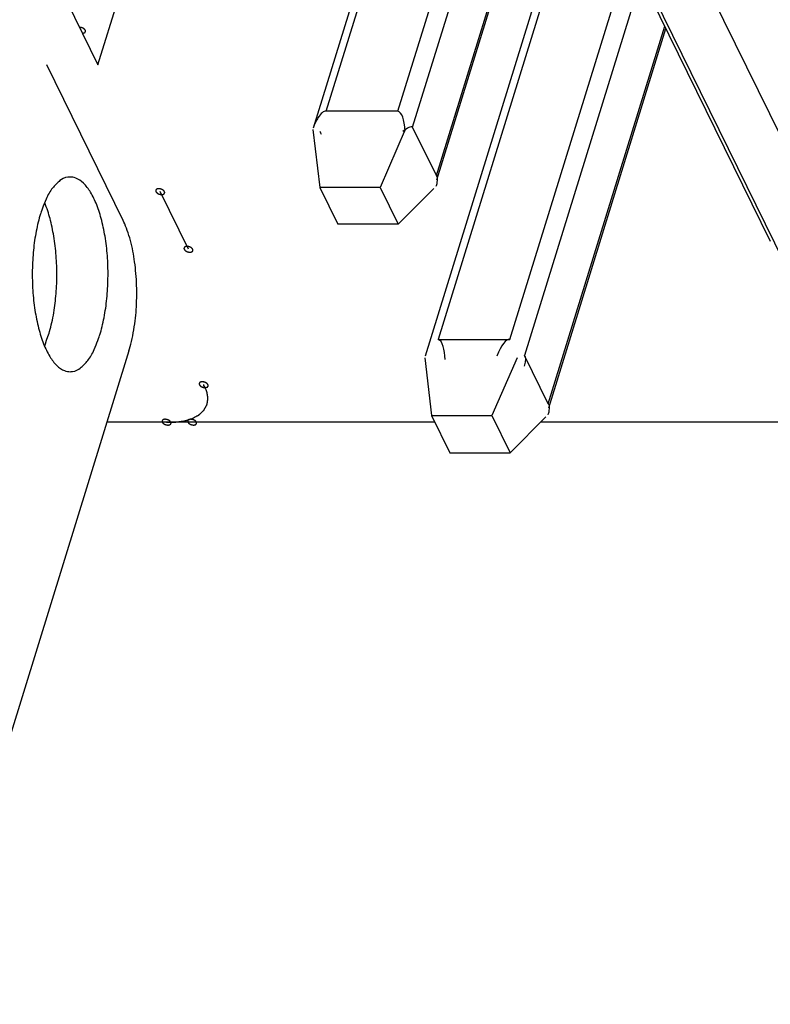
# Model space of a CAD drawing. Header units: millimetres. Extents: x -78 to 141, y 20 to 129.
# Tile 58 of 114: x 113 to 126, y 41 to 58. Entities that reach past the tile are written whole.
import ezdxf

# ---------------------------------------------------------------- set-up
doc = ezdxf.new("R2010")
doc.units = ezdxf.units.MM
doc.header["$LTSCALE"] = 16.335
doc.layers.get('0').update_dxf_attribs({"linetype": 'CONTINUOUS'})
doc.layers.add('02___PRT_ALL_AXES', color=7, linetype='CONTINUOUS')

msp = doc.modelspace()

# ---------------------------------------------------------------- linework, layer by layer
at = {"color": 7, "linetype": 'Continuous'}
for p, q in [((103.521, 100.165), (126.021, 54.315)), ((126.259, 53.957), (103.759, 99.808)), ((128.546, 51.318), (106.046, 97.169)), ((118.243, 56.247), (120.882, 64.787)), ((118.46, 56.526), (120.962, 64.625)), ((119.68, 56.526), (121.711, 63.099)), ((119.932, 56.255), (121.917, 62.679)), ((120.336, 55.432), (122.321, 61.855)), ((120.344, 55.362), (122.339, 61.818)), ((120.149, 52.365), (122.788, 60.904)), ((114.576, 57.316), (115.645, 60.776)), ((122.868, 60.742), (120.365, 52.643)), ((121.585, 52.643), (123.617, 59.216)), ((123.822, 58.796), (121.837, 52.372)), ((114.047, 58.395), (114.576, 57.316)), ((122.242, 51.549), (124.227, 57.972)), ((122.25, 51.479), (124.245, 57.935)), ((115.004, 54.669), (113.704, 57.316)), ((119.68, 56.526), (118.46, 56.526)), ((118.236, 56.215), (118.351, 55.231)), ((119.805, 56.215), (119.38, 55.231)), ((120.336, 55.432), (119.932, 56.255)), ((116.116, 54.179), (115.635, 55.159)), ((119.38, 55.231), (118.351, 55.231)), ((118.351, 55.231), (118.659, 54.603)), ((119.38, 55.231), (119.688, 54.603)), ((120.296, 55.215), (119.688, 54.603)), ((119.688, 54.603), (118.659, 54.603)), ((120.365, 52.643), (121.585, 52.643)), ((115.103, 52.453), (111.666, 41.332)), ((120.141, 52.331), (120.255, 51.353)), ((121.709, 52.331), (121.283, 51.353)), ((122.242, 51.549), (121.837, 52.372)), ((120.255, 51.353), (121.283, 51.353)), ((120.255, 51.353), (120.567, 50.715)), ((121.283, 51.353), (121.595, 50.715)), ((121.595, 50.715), (122.2, 51.329)), ((120.311, 51.237), (114.727, 51.237)), ((139.062, 51.237), (122.11, 51.237)), ((120.567, 50.715), (121.595, 50.715))]:
    msp.add_line(p, q, dxfattribs=at)
for centre, major_axis, ratio, start_param, end_param in [((118.337, 55.749), (-0.123, -0.777), 0.276968, -3.141593, -2.557392), ((119.557, 55.749), (-0.123, -0.777), 0.276968, 2.214184, 3.141593), ((118.337, 55.749), (-0.123, -0.777), 0.276968, -2.557392, -2.214184), ((118.295, 55.612), (0.019, -0.643), 0.254672, 2.498205, 2.645746), ((119.515, 55.612), (-0.417, -0.643), 0.213825, -3.141593, -2.498205), ((119.919, 54.789), (-0.417, -0.643), 0.213825, 2.498205, 2.645723), ((119.919, 54.789), (-0.417, -0.643), 0.213825, 2.645723, 3.141593), ((120.238, 51.853), (-0.127, -0.79), 0.272356, 2.624164, 3.141593), ((121.459, 51.853), (0.127, 0.79), 0.272356, 0, 0.921695), ((120.238, 51.853), (-0.127, -0.79), 0.272356, 2.219897, 2.624164), ((121.421, 51.729), (-0.417, -0.643), 0.213825, 2.492492, 3.141593), ((121.825, 50.906), (-0.417, -0.643), 0.213825, 2.646646, 3.141593), ((121.825, 50.906), (-0.417, -0.643), 0.213825, 2.492492, 2.646646)]:
    msp.add_ellipse(centre, major_axis=major_axis, ratio=ratio, start_param=start_param, end_param=end_param, dxfattribs=at)
for points, knots in [([(114.36, 57.905), (114.36, 57.905), (114.357, 57.909), (114.356, 57.911), (114.355, 57.913), (114.354, 57.914), (114.353, 57.915), (114.351, 57.917), (114.35, 57.919), (114.348, 57.921), (114.346, 57.922), (114.345, 57.923), (114.344, 57.924), (114.342, 57.926), (114.34, 57.928), (114.338, 57.929), (114.336, 57.931), (114.335, 57.932), (114.333, 57.933), (114.331, 57.934), (114.328, 57.936), (114.325, 57.937), (114.323, 57.938), (114.322, 57.939), (114.32, 57.94), (114.318, 57.941), (114.315, 57.942), (114.312, 57.944), (114.31, 57.945), (114.308, 57.945), (114.306, 57.946), (114.304, 57.947), (114.3, 57.948), (114.297, 57.949), (114.295, 57.949), (114.293, 57.95), (114.291, 57.95), (114.289, 57.951), (114.286, 57.951), (114.283, 57.952), (114.28, 57.952), (114.278, 57.953), (114.276, 57.953), (114.274, 57.953), (114.27, 57.953), (114.263, 57.954), (114.263, 57.954)], [0, 0, 0, 0, 0.00178862, 0.00268292, 0.00313008, 0.00357723, 0.00407486, 0.0045725, 0.00556776, 0.00656303, 0.00706066, 0.0075583, 0.00810164, 0.00864499, 0.00973169, 0.01081838, 0.01136173, 0.01190508, 0.01249491, 0.01308474, 0.0142644, 0.01544405, 0.01603388, 0.01662371, 0.01722604, 0.01782837, 0.01903302, 0.02023767, 0.02084, 0.02144232, 0.02205221, 0.0226621, 0.02388189, 0.02510167, 0.02571156, 0.02632145, 0.02692335, 0.02752524, 0.02872902, 0.0299328, 0.03053469, 0.03113658, 0.03172556, 0.03231453, 0.03349248, 0.03584838, 0.03584838, 0.03584838, 0.03584838]), ([(114.311, 57.856), (114.312, 57.856), (114.318, 57.856), (114.321, 57.856), (114.323, 57.856), (114.325, 57.856), (114.327, 57.857), (114.329, 57.857), (114.331, 57.858), (114.334, 57.859), (114.336, 57.859), (114.337, 57.859), (114.339, 57.86), (114.34, 57.861), (114.342, 57.862), (114.345, 57.863), (114.346, 57.863), (114.348, 57.864), (114.349, 57.865), (114.35, 57.866), (114.352, 57.867), (114.353, 57.868), (114.355, 57.869), (114.356, 57.87), (114.356, 57.871), (114.357, 57.872), (114.358, 57.874), (114.36, 57.875), (114.36, 57.876), (114.361, 57.877), (114.361, 57.878), (114.362, 57.88), (114.362, 57.882), (114.363, 57.883), (114.363, 57.885), (114.364, 57.886), (114.364, 57.887), (114.364, 57.888), (114.364, 57.89), (114.363, 57.892), (114.363, 57.894), (114.363, 57.895), (114.363, 57.896), (114.362, 57.898), (114.362, 57.9), (114.36, 57.905), (114.36, 57.905)], [0, 0, 0, 0, 0.00216871, 0.00325306, 0.00379524, 0.00433741, 0.00483366, 0.00532991, 0.00632241, 0.00731491, 0.00781116, 0.00830741, 0.00875314, 0.00919887, 0.01009033, 0.01098179, 0.01142752, 0.01187325, 0.0122779, 0.01268255, 0.01349185, 0.01430115, 0.0147058, 0.01511046, 0.01547254, 0.01583463, 0.0165588, 0.01728297, 0.01764505, 0.01800714, 0.01835633, 0.01870552, 0.0194039, 0.02010228, 0.02045148, 0.02080067, 0.02116347, 0.02152628, 0.0222519, 0.02297751, 0.02334032, 0.02370313, 0.02410902, 0.02451492, 0.0253267, 0.02695027, 0.02695027, 0.02695027, 0.02695027]), ([(115.707, 55.159), (115.707, 55.159), (115.705, 55.163), (115.703, 55.166), (115.702, 55.167), (115.701, 55.169), (115.7, 55.17), (115.699, 55.171), (115.697, 55.173), (115.695, 55.175), (115.694, 55.177), (115.693, 55.178), (115.691, 55.179), (115.69, 55.18), (115.687, 55.182), (115.685, 55.184), (115.683, 55.185), (115.682, 55.186), (115.68, 55.187), (115.678, 55.188), (115.675, 55.19), (115.673, 55.192), (115.671, 55.193), (115.669, 55.194), (115.667, 55.195), (115.665, 55.196), (115.662, 55.197), (115.659, 55.198), (115.657, 55.199), (115.655, 55.2), (115.653, 55.2), (115.651, 55.201), (115.648, 55.202), (115.645, 55.203), (115.642, 55.204), (115.64, 55.204), (115.639, 55.205), (115.636, 55.205), (115.633, 55.206), (115.63, 55.206), (115.627, 55.207), (115.625, 55.207), (115.624, 55.207), (115.621, 55.208), (115.618, 55.208), (115.615, 55.208), (115.612, 55.208), (115.611, 55.208), (115.609, 55.208), (115.607, 55.208), (115.604, 55.208), (115.601, 55.208), (115.599, 55.207), (115.597, 55.207), (115.595, 55.207), (115.593, 55.206), (115.591, 55.206), (115.588, 55.205), (115.586, 55.205), (115.585, 55.205), (115.583, 55.204), (115.582, 55.203), (115.58, 55.202), (115.577, 55.201), (115.576, 55.201), (115.574, 55.2), (115.573, 55.199), (115.572, 55.198), (115.57, 55.197), (115.569, 55.196), (115.567, 55.195), (115.566, 55.194), (115.566, 55.193), (115.565, 55.192), (115.564, 55.19), (115.562, 55.189), (115.562, 55.187), (115.561, 55.186), (115.561, 55.185), (115.56, 55.184), (115.56, 55.182), (115.559, 55.18), (115.559, 55.179), (115.558, 55.178), (115.558, 55.177), (115.558, 55.175), (115.559, 55.173), (115.559, 55.172), (115.559, 55.17), (115.559, 55.169), (115.559, 55.168), (115.56, 55.166), (115.561, 55.164), (115.562, 55.159), (115.562, 55.159)], [0, 0, 0, 0, 0.00178862, 0.00268292, 0.00313008, 0.00357723, 0.00407486, 0.0045725, 0.00556776, 0.00656303, 0.00706066, 0.0075583, 0.00810164, 0.00864499, 0.00973169, 0.01081838, 0.01136173, 0.01190508, 0.01249491, 0.01308474, 0.0142644, 0.01544405, 0.01603388, 0.01662371, 0.01722604, 0.01782837, 0.01903302, 0.02023767, 0.02084, 0.02144232, 0.02205221, 0.0226621, 0.02388189, 0.02510167, 0.02571156, 0.02632145, 0.02692335, 0.02752524, 0.02872902, 0.0299328, 0.03053469, 0.03113658, 0.03172556, 0.03231453, 0.03349248, 0.03467043, 0.03525941, 0.03584838, 0.03639056, 0.03693274, 0.03801709, 0.03910144, 0.03964362, 0.0401858, 0.04068205, 0.0411783, 0.0421708, 0.04316329, 0.04365954, 0.04415579, 0.04460152, 0.04504725, 0.04593871, 0.04683018, 0.04727591, 0.04772164, 0.04812629, 0.04853094, 0.04934024, 0.05014954, 0.05055419, 0.05095884, 0.05132092, 0.05168301, 0.05240718, 0.05313135, 0.05349343, 0.05385552, 0.05420471, 0.0545539, 0.05525228, 0.05595067, 0.05629986, 0.05664905, 0.05701186, 0.05737466, 0.05810028, 0.0588259, 0.0591887, 0.05955151, 0.0599574, 0.0603633, 0.06117508, 0.06279865, 0.06279865, 0.06279865, 0.06279865]), ([(115.562, 55.159), (115.562, 55.159), (115.565, 55.155), (115.566, 55.152), (115.567, 55.151), (115.568, 55.15), (115.569, 55.148), (115.571, 55.147), (115.572, 55.145), (115.574, 55.143), (115.576, 55.142), (115.577, 55.14), (115.578, 55.139), (115.58, 55.138), (115.582, 55.136), (115.584, 55.134), (115.586, 55.133), (115.587, 55.132), (115.589, 55.131), (115.591, 55.13), (115.594, 55.128), (115.597, 55.127), (115.599, 55.125), (115.6, 55.124), (115.602, 55.124), (115.604, 55.123), (115.607, 55.121), (115.61, 55.12), (115.613, 55.119), (115.614, 55.118), (115.616, 55.118), (115.619, 55.117), (115.622, 55.116), (115.625, 55.115), (115.627, 55.114), (115.629, 55.114), (115.631, 55.114), (115.633, 55.113), (115.636, 55.112), (115.64, 55.112), (115.642, 55.111), (115.644, 55.111), (115.646, 55.111), (115.648, 55.111), (115.651, 55.111), (115.654, 55.11), (115.657, 55.11), (115.659, 55.11), (115.66, 55.11), (115.663, 55.11), (115.666, 55.111), (115.668, 55.111), (115.671, 55.111), (115.672, 55.111), (115.674, 55.111), (115.676, 55.112), (115.678, 55.112), (115.681, 55.113), (115.683, 55.113), (115.685, 55.114), (115.686, 55.114), (115.688, 55.115), (115.69, 55.116), (115.692, 55.117), (115.694, 55.118), (115.695, 55.118), (115.696, 55.119), (115.697, 55.12), (115.699, 55.121), (115.701, 55.123), (115.702, 55.124), (115.703, 55.124), (115.704, 55.125), (115.705, 55.127), (115.706, 55.128), (115.707, 55.13), (115.708, 55.131), (115.709, 55.132), (115.709, 55.133), (115.709, 55.134), (115.71, 55.136), (115.71, 55.138), (115.711, 55.139), (115.711, 55.14), (115.711, 55.141), (115.711, 55.143), (115.711, 55.145), (115.711, 55.147), (115.711, 55.148), (115.711, 55.15), (115.71, 55.151), (115.71, 55.152), (115.709, 55.155), (115.707, 55.159), (115.707, 55.159)], [0, 0, 0, 0, 0.00178862, 0.00268292, 0.00313008, 0.00357723, 0.00407486, 0.0045725, 0.00556776, 0.00656303, 0.00706066, 0.0075583, 0.00810164, 0.00864499, 0.00973169, 0.01081838, 0.01136173, 0.01190508, 0.01249491, 0.01308474, 0.0142644, 0.01544405, 0.01603388, 0.01662371, 0.01722604, 0.01782837, 0.01903302, 0.02023767, 0.02084, 0.02144232, 0.02205221, 0.0226621, 0.02388189, 0.02510167, 0.02571156, 0.02632145, 0.02692335, 0.02752524, 0.02872902, 0.0299328, 0.03053469, 0.03113658, 0.03172556, 0.03231453, 0.03349248, 0.03467043, 0.03525941, 0.03584838, 0.03639056, 0.03693274, 0.03801709, 0.03910144, 0.03964362, 0.0401858, 0.04068205, 0.0411783, 0.0421708, 0.04316329, 0.04365954, 0.04415579, 0.04460152, 0.04504725, 0.04593871, 0.04683018, 0.04727591, 0.04772164, 0.04812629, 0.04853094, 0.04934024, 0.05014954, 0.05055419, 0.05095884, 0.05132092, 0.05168301, 0.05240718, 0.05313135, 0.05349343, 0.05385552, 0.05420471, 0.0545539, 0.05525228, 0.05595067, 0.05629986, 0.05664905, 0.05701186, 0.05737466, 0.05810028, 0.0588259, 0.0591887, 0.05955151, 0.0599574, 0.0603633, 0.06117508, 0.06279865, 0.06279865, 0.06279865, 0.06279865]), ([(115.103, 52.453), (115.128, 52.535), (115.2, 52.833), (115.235, 53.201), (115.24, 53.61), (115.199, 54.007), (115.135, 54.344), (115.037, 54.601), (115.004, 54.669)], [0, 0, 0, 0, 0.1149688, 0.2412535, 0.3717649, 0.4989786, 0.6157081, 0.7159372, 0.7159372, 0.7159372, 0.7159372]), ([(116.189, 54.179), (116.188, 54.179), (116.186, 54.183), (116.184, 54.185), (116.183, 54.187), (116.182, 54.188), (116.181, 54.189), (116.18, 54.191), (116.178, 54.193), (116.176, 54.195), (116.175, 54.196), (116.174, 54.197), (116.172, 54.198), (116.171, 54.2), (116.168, 54.202), (116.166, 54.203), (116.164, 54.205), (116.163, 54.206), (116.161, 54.207), (116.159, 54.208), (116.157, 54.21), (116.154, 54.211), (116.152, 54.212), (116.15, 54.213), (116.148, 54.214), (116.146, 54.215), (116.143, 54.216), (116.14, 54.218), (116.138, 54.219), (116.136, 54.219), (116.134, 54.22), (116.132, 54.221), (116.129, 54.222), (116.126, 54.223), (116.123, 54.223), (116.122, 54.224), (116.12, 54.224), (116.117, 54.225), (116.114, 54.225), (116.111, 54.226), (116.108, 54.226), (116.107, 54.227), (116.105, 54.227), (116.102, 54.227), (116.099, 54.227), (116.096, 54.227), (116.094, 54.227), (116.092, 54.228), (116.09, 54.227), (116.088, 54.227), (116.085, 54.227), (116.082, 54.227), (116.08, 54.227), (116.078, 54.227), (116.077, 54.226), (116.075, 54.226), (116.072, 54.225), (116.069, 54.225), (116.067, 54.224), (116.066, 54.224), (116.065, 54.223), (116.063, 54.223), (116.061, 54.222), (116.059, 54.221), (116.057, 54.22), (116.056, 54.22), (116.055, 54.219), (116.053, 54.218), (116.052, 54.216), (116.05, 54.215), (116.049, 54.214), (116.047, 54.213), (116.047, 54.212), (116.046, 54.211), (116.045, 54.21), (116.044, 54.208), (116.043, 54.207), (116.042, 54.206), (116.042, 54.205), (116.041, 54.203), (116.041, 54.202), (116.04, 54.2), (116.04, 54.198), (116.039, 54.197), (116.04, 54.196), (116.04, 54.195), (116.04, 54.193), (116.04, 54.191), (116.04, 54.189), (116.04, 54.188), (116.04, 54.187), (116.041, 54.185), (116.042, 54.183), (116.043, 54.179), (116.043, 54.179)], [0, 0, 0, 0, 0.00178862, 0.00268292, 0.00313008, 0.00357723, 0.00407486, 0.0045725, 0.00556776, 0.00656303, 0.00706066, 0.0075583, 0.00810164, 0.00864499, 0.00973169, 0.01081838, 0.01136173, 0.01190508, 0.01249491, 0.01308474, 0.0142644, 0.01544405, 0.01603388, 0.01662371, 0.01722604, 0.01782837, 0.01903302, 0.02023767, 0.02084, 0.02144232, 0.02205221, 0.0226621, 0.02388189, 0.02510167, 0.02571156, 0.02632145, 0.02692335, 0.02752524, 0.02872902, 0.0299328, 0.03053469, 0.03113658, 0.03172556, 0.03231453, 0.03349248, 0.03467043, 0.03525941, 0.03584838, 0.03639056, 0.03693274, 0.03801709, 0.03910144, 0.03964362, 0.0401858, 0.04068205, 0.0411783, 0.0421708, 0.04316329, 0.04365954, 0.04415579, 0.04460152, 0.04504725, 0.04593871, 0.04683018, 0.04727591, 0.04772164, 0.04812629, 0.04853094, 0.04934024, 0.05014954, 0.05055419, 0.05095884, 0.05132092, 0.05168301, 0.05240718, 0.05313135, 0.05349343, 0.05385552, 0.05420471, 0.0545539, 0.05525228, 0.05595067, 0.05629986, 0.05664905, 0.05701186, 0.05737466, 0.05810028, 0.0588259, 0.0591887, 0.05955151, 0.0599574, 0.0603633, 0.06117508, 0.06279865, 0.06279865, 0.06279865, 0.06279865]), ([(116.043, 54.179), (116.043, 54.179), (116.046, 54.174), (116.047, 54.172), (116.049, 54.17), (116.049, 54.169), (116.05, 54.168), (116.052, 54.166), (116.054, 54.165), (116.055, 54.163), (116.057, 54.161), (116.058, 54.16), (116.059, 54.159), (116.061, 54.157), (116.063, 54.156), (116.066, 54.154), (116.067, 54.153), (116.069, 54.151), (116.07, 54.151), (116.072, 54.149), (116.075, 54.148), (116.078, 54.146), (116.08, 54.145), (116.081, 54.144), (116.083, 54.143), (116.086, 54.142), (116.088, 54.141), (116.091, 54.14), (116.094, 54.139), (116.095, 54.138), (116.097, 54.137), (116.1, 54.137), (116.103, 54.136), (116.106, 54.135), (116.108, 54.134), (116.11, 54.133), (116.112, 54.133), (116.115, 54.133), (116.118, 54.132), (116.121, 54.131), (116.123, 54.131), (116.125, 54.13), (116.127, 54.13), (116.129, 54.13), (116.133, 54.13), (116.136, 54.13), (116.138, 54.13), (116.14, 54.13), (116.142, 54.13), (116.144, 54.13), (116.147, 54.13), (116.15, 54.13), (116.152, 54.13), (116.154, 54.13), (116.155, 54.131), (116.157, 54.131), (116.16, 54.132), (116.162, 54.132), (116.164, 54.133), (116.166, 54.133), (116.167, 54.134), (116.169, 54.135), (116.171, 54.136), (116.173, 54.136), (116.175, 54.137), (116.176, 54.138), (116.177, 54.139), (116.178, 54.14), (116.18, 54.141), (116.182, 54.142), (116.183, 54.143), (116.184, 54.144), (116.185, 54.145), (116.186, 54.146), (116.187, 54.148), (116.188, 54.149), (116.189, 54.15), (116.19, 54.151), (116.19, 54.152), (116.19, 54.154), (116.191, 54.156), (116.191, 54.157), (116.192, 54.159), (116.192, 54.16), (116.192, 54.161), (116.192, 54.162), (116.192, 54.164), (116.192, 54.166), (116.192, 54.168), (116.192, 54.169), (116.191, 54.17), (116.191, 54.172), (116.19, 54.174), (116.189, 54.179), (116.189, 54.179)], [0, 0, 0, 0, 0.00178862, 0.00268292, 0.00313008, 0.00357723, 0.00407486, 0.0045725, 0.00556776, 0.00656303, 0.00706066, 0.0075583, 0.00810164, 0.00864499, 0.00973169, 0.01081838, 0.01136173, 0.01190508, 0.01249491, 0.01308474, 0.0142644, 0.01544405, 0.01603388, 0.01662371, 0.01722604, 0.01782837, 0.01903302, 0.02023767, 0.02084, 0.02144232, 0.02205221, 0.0226621, 0.02388189, 0.02510167, 0.02571156, 0.02632145, 0.02692335, 0.02752524, 0.02872902, 0.0299328, 0.03053469, 0.03113658, 0.03172556, 0.03231453, 0.03349248, 0.03467043, 0.03525941, 0.03584838, 0.03639056, 0.03693274, 0.03801709, 0.03910144, 0.03964362, 0.0401858, 0.04068205, 0.0411783, 0.0421708, 0.04316329, 0.04365954, 0.04415579, 0.04460152, 0.04504725, 0.04593871, 0.04683018, 0.04727591, 0.04772164, 0.04812629, 0.04853094, 0.04934024, 0.05014954, 0.05055419, 0.05095884, 0.05132092, 0.05168301, 0.05240718, 0.05313135, 0.05349343, 0.05385552, 0.05420471, 0.0545539, 0.05525228, 0.05595067, 0.05629986, 0.05664905, 0.05701186, 0.05737466, 0.05810028, 0.0588259, 0.0591887, 0.05955151, 0.0599574, 0.0603633, 0.06117508, 0.06279865, 0.06279865, 0.06279865, 0.06279865]), ([(115.887, 51.237), (115.893, 51.238), (115.922, 51.241), (115.946, 51.245), (115.967, 51.247), (115.986, 51.25), (116.003, 51.252), (116.016, 51.254), (116.024, 51.255), (116.031, 51.256), (116.035, 51.256), (116.04, 51.257), (116.042, 51.257), (116.044, 51.257), (116.045, 51.257), (116.046, 51.258), (116.048, 51.258), (116.05, 51.259), (116.054, 51.26), (116.058, 51.261), (116.064, 51.263), (116.071, 51.265), (116.083, 51.269), (116.097, 51.273), (116.114, 51.279), (116.132, 51.284), (116.146, 51.288), (116.158, 51.292), (116.165, 51.294), (116.171, 51.296), (116.175, 51.297), (116.178, 51.298), (116.181, 51.299), (116.182, 51.299), (116.183, 51.3), (116.184, 51.3), (116.186, 51.301), (116.188, 51.302), (116.191, 51.304), (116.194, 51.306), (116.199, 51.308), (116.205, 51.311), (116.214, 51.317), (116.226, 51.323), (116.24, 51.331), (116.254, 51.339), (116.266, 51.345), (116.275, 51.35), (116.281, 51.354), (116.286, 51.356), (116.29, 51.358), (116.293, 51.36), (116.295, 51.361), (116.296, 51.361), (116.297, 51.362), (116.297, 51.363), (116.298, 51.363), (116.3, 51.365), (116.302, 51.367), (116.305, 51.37), (116.308, 51.373), (116.313, 51.377), (116.32, 51.384), (116.329, 51.392), (116.339, 51.403), (116.35, 51.413), (116.359, 51.421), (116.366, 51.428), (116.37, 51.432), (116.374, 51.436), (116.376, 51.438), (116.379, 51.44), (116.38, 51.442), (116.381, 51.443), (116.382, 51.443), (116.382, 51.444), (116.383, 51.445), (116.384, 51.447), (116.385, 51.449), (116.386, 51.452), (116.389, 51.456), (116.391, 51.461), (116.395, 51.469), (116.401, 51.479), (116.407, 51.491), (116.413, 51.503), (116.419, 51.512), (116.423, 51.52), (116.426, 51.525), (116.428, 51.529), (116.429, 51.532), (116.431, 51.535), (116.432, 51.536), (116.432, 51.537), (116.432, 51.538), (116.433, 51.539), (116.433, 51.54), (116.433, 51.542), (116.433, 51.545), (116.434, 51.548), (116.435, 51.552), (116.435, 51.558), (116.437, 51.567), (116.439, 51.578), (116.441, 51.591), (116.443, 51.604), (116.444, 51.615), (116.446, 51.624), (116.446, 51.629), (116.447, 51.634), (116.448, 51.637), (116.448, 51.64), (116.448, 51.642), (116.449, 51.643), (116.449, 51.644), (116.449, 51.645), (116.448, 51.646), (116.448, 51.648), (116.447, 51.651), (116.447, 51.655), (116.446, 51.659), (116.445, 51.665), (116.443, 51.675), (116.441, 51.687), (116.439, 51.701), (116.436, 51.715), (116.434, 51.727), (116.433, 51.737), (116.432, 51.743), (116.431, 51.748), (116.43, 51.751), (116.43, 51.754), (116.43, 51.756), (116.429, 51.757), (116.429, 51.758), (116.429, 51.759), (116.428, 51.76), (116.427, 51.763), (116.426, 51.766), (116.424, 51.769), (116.422, 51.774), (116.419, 51.78), (116.414, 51.79), (116.409, 51.802), (116.402, 51.816), (116.395, 51.831), (116.387, 51.849), (116.376, 51.872), (116.375, 51.875)], [0, 0, 0, 0, 0.0126166, 0.0189249, 0.0252332, 0.0315415, 0.0378498, 0.041004, 0.0441581, 0.0457352, 0.0473123, 0.0488894, 0.0496779, 0.0500722, 0.0504664, 0.0508241, 0.0511818, 0.0518972, 0.053328, 0.0547588, 0.0561896, 0.0590513, 0.0619129, 0.0676361, 0.0733593, 0.0790825, 0.0848057, 0.0876673, 0.0905289, 0.0919597, 0.0933905, 0.0948213, 0.0955367, 0.0958944, 0.0962521, 0.0965719, 0.0968916, 0.0975312, 0.0988102, 0.1000893, 0.1013684, 0.1039265, 0.1064846, 0.1116009, 0.1167172, 0.1218334, 0.1269497, 0.1295078, 0.1320659, 0.133345, 0.1346241, 0.1359031, 0.1365427, 0.1368624, 0.1371822, 0.1374738, 0.1377654, 0.1383486, 0.1395151, 0.1406815, 0.1418479, 0.1441808, 0.1465136, 0.1511793, 0.155845, 0.1605107, 0.1651765, 0.1675093, 0.1698422, 0.1710086, 0.172175, 0.1733414, 0.1739247, 0.1742163, 0.1745079, 0.1747739, 0.17504, 0.1755722, 0.1766365, 0.1777008, 0.1787651, 0.1808937, 0.1830224, 0.1872796, 0.1915368, 0.1957941, 0.2000513, 0.2021799, 0.2043086, 0.2053729, 0.2064372, 0.2075015, 0.2080337, 0.2082997, 0.2085658, 0.2088305, 0.2090952, 0.2096247, 0.2106835, 0.2117424, 0.2128013, 0.214919, 0.2170368, 0.2212722, 0.2255077, 0.2297432, 0.2339786, 0.2360964, 0.2382141, 0.239273, 0.2403319, 0.2413907, 0.2419202, 0.2421849, 0.2424496, 0.2427375, 0.2430254, 0.2436012, 0.2447529, 0.2459045, 0.2470561, 0.2493594, 0.2516627, 0.2562692, 0.2608758, 0.2654823, 0.2700889, 0.2723922, 0.2746954, 0.2758471, 0.2769987, 0.2781504, 0.2787262, 0.2790141, 0.279302, 0.2796201, 0.2799383, 0.2805746, 0.2818471, 0.2831197, 0.2843922, 0.2869374, 0.2894825, 0.2945727, 0.2996629, 0.3047532, 0.3098434, 0.3200239, 0.3200239, 0.3200239, 0.3200239]), ([(116.447, 51.875), (116.447, 51.875), (116.445, 51.879), (116.443, 51.881), (116.442, 51.883), (116.441, 51.884), (116.44, 51.885), (116.439, 51.887), (116.437, 51.889), (116.435, 51.891), (116.434, 51.892), (116.433, 51.893), (116.431, 51.894), (116.43, 51.896), (116.427, 51.898), (116.425, 51.899), (116.423, 51.901), (116.422, 51.902), (116.42, 51.903), (116.418, 51.904), (116.415, 51.906), (116.413, 51.907), (116.411, 51.908), (116.409, 51.909), (116.407, 51.91), (116.405, 51.911), (116.402, 51.912), (116.399, 51.914), (116.397, 51.915), (116.395, 51.916), (116.393, 51.916), (116.391, 51.917), (116.388, 51.918), (116.385, 51.919), (116.382, 51.919), (116.38, 51.92), (116.379, 51.92), (116.376, 51.921), (116.373, 51.921), (116.37, 51.922), (116.367, 51.922), (116.365, 51.923), (116.364, 51.923), (116.361, 51.923), (116.358, 51.923), (116.355, 51.923), (116.352, 51.924), (116.351, 51.924), (116.349, 51.924), (116.347, 51.923), (116.344, 51.923), (116.341, 51.923), (116.339, 51.923), (116.337, 51.923), (116.335, 51.922), (116.333, 51.922), (116.331, 51.921), (116.328, 51.921), (116.326, 51.92), (116.325, 51.92), (116.323, 51.919), (116.322, 51.919), (116.32, 51.918), (116.317, 51.917), (116.316, 51.916), (116.314, 51.916), (116.313, 51.915), (116.312, 51.914), (116.31, 51.912), (116.309, 51.911), (116.307, 51.91), (116.306, 51.909), (116.306, 51.908), (116.305, 51.907), (116.304, 51.906), (116.302, 51.904), (116.302, 51.903), (116.301, 51.902), (116.301, 51.901), (116.3, 51.9), (116.3, 51.898), (116.299, 51.896), (116.299, 51.895), (116.298, 51.894), (116.298, 51.892), (116.298, 51.891), (116.299, 51.889), (116.299, 51.887), (116.299, 51.886), (116.299, 51.884), (116.299, 51.883), (116.3, 51.882), (116.301, 51.879), (116.302, 51.875), (116.302, 51.875)], [0, 0, 0, 0, 0.00178862, 0.00268292, 0.00313008, 0.00357723, 0.00407486, 0.0045725, 0.00556776, 0.00656303, 0.00706066, 0.0075583, 0.00810164, 0.00864499, 0.00973169, 0.01081838, 0.01136173, 0.01190508, 0.01249491, 0.01308474, 0.0142644, 0.01544405, 0.01603388, 0.01662371, 0.01722604, 0.01782837, 0.01903302, 0.02023767, 0.02084, 0.02144232, 0.02205221, 0.0226621, 0.02388189, 0.02510167, 0.02571156, 0.02632145, 0.02692335, 0.02752524, 0.02872902, 0.0299328, 0.03053469, 0.03113658, 0.03172556, 0.03231453, 0.03349248, 0.03467043, 0.03525941, 0.03584838, 0.03639056, 0.03693274, 0.03801709, 0.03910144, 0.03964362, 0.0401858, 0.04068205, 0.0411783, 0.0421708, 0.04316329, 0.04365954, 0.04415579, 0.04460152, 0.04504725, 0.04593871, 0.04683018, 0.04727591, 0.04772164, 0.04812629, 0.04853094, 0.04934024, 0.05014954, 0.05055419, 0.05095884, 0.05132092, 0.05168301, 0.05240718, 0.05313135, 0.05349343, 0.05385552, 0.05420471, 0.0545539, 0.05525228, 0.05595067, 0.05629986, 0.05664905, 0.05701186, 0.05737466, 0.05810028, 0.0588259, 0.0591887, 0.05955151, 0.0599574, 0.0603633, 0.06117508, 0.06279865, 0.06279865, 0.06279865, 0.06279865]), ([(116.448, 51.874), (116.447, 51.874), (116.445, 51.879), (116.443, 51.881), (116.442, 51.883), (116.442, 51.884), (116.44, 51.885), (116.439, 51.887), (116.437, 51.888), (116.435, 51.89), (116.434, 51.892), (116.433, 51.893), (116.432, 51.894), (116.43, 51.895), (116.427, 51.897), (116.425, 51.899), (116.423, 51.9), (116.422, 51.902), (116.42, 51.902), (116.418, 51.904), (116.416, 51.905), (116.413, 51.907), (116.411, 51.908), (116.409, 51.909), (116.407, 51.91), (116.405, 51.911), (116.402, 51.912), (116.399, 51.913), (116.397, 51.914), (116.395, 51.915), (116.393, 51.916), (116.391, 51.916), (116.388, 51.917), (116.385, 51.918), (116.382, 51.919), (116.381, 51.92), (116.379, 51.92), (116.376, 51.92), (116.373, 51.921), (116.37, 51.922), (116.368, 51.922), (116.366, 51.922), (116.364, 51.922), (116.361, 51.923), (116.358, 51.923), (116.355, 51.923), (116.353, 51.923), (116.351, 51.923), (116.349, 51.923), (116.347, 51.923), (116.344, 51.923), (116.341, 51.923), (116.339, 51.923), (116.337, 51.922), (116.336, 51.922), (116.334, 51.922), (116.331, 51.921), (116.329, 51.92), (116.327, 51.92), (116.325, 51.92), (116.324, 51.919), (116.322, 51.918), (116.32, 51.917), (116.318, 51.916), (116.316, 51.916), (116.315, 51.915), (116.314, 51.914), (116.312, 51.913), (116.311, 51.912), (116.309, 51.911), (116.308, 51.91), (116.306, 51.909), (116.306, 51.908), (116.305, 51.907), (116.304, 51.905), (116.303, 51.904), (116.302, 51.903), (116.301, 51.902), (116.301, 51.901), (116.3, 51.899), (116.3, 51.897), (116.299, 51.896), (116.299, 51.894), (116.298, 51.893), (116.299, 51.892), (116.299, 51.891), (116.299, 51.889), (116.299, 51.887), (116.299, 51.885), (116.299, 51.884), (116.299, 51.883), (116.3, 51.881), (116.301, 51.879), (116.302, 51.874), (116.302, 51.874)], [0, 0, 0, 0, 0.00178862, 0.00268292, 0.00313008, 0.00357723, 0.00407486, 0.0045725, 0.00556776, 0.00656303, 0.00706066, 0.0075583, 0.00810164, 0.00864499, 0.00973169, 0.01081838, 0.01136173, 0.01190508, 0.01249491, 0.01308474, 0.0142644, 0.01544405, 0.01603388, 0.01662371, 0.01722604, 0.01782837, 0.01903302, 0.02023767, 0.02084, 0.02144232, 0.02205221, 0.0226621, 0.02388189, 0.02510167, 0.02571156, 0.02632145, 0.02692335, 0.02752524, 0.02872902, 0.0299328, 0.03053469, 0.03113658, 0.03172556, 0.03231453, 0.03349248, 0.03467043, 0.03525941, 0.03584838, 0.03639056, 0.03693274, 0.03801709, 0.03910144, 0.03964362, 0.0401858, 0.04068205, 0.0411783, 0.0421708, 0.04316329, 0.04365954, 0.04415579, 0.04460152, 0.04504725, 0.04593871, 0.04683018, 0.04727591, 0.04772164, 0.04812629, 0.04853094, 0.04934024, 0.05014954, 0.05055419, 0.05095884, 0.05132092, 0.05168301, 0.05240718, 0.05313135, 0.05349343, 0.05385552, 0.05420471, 0.0545539, 0.05525228, 0.05595067, 0.05629986, 0.05664905, 0.05701186, 0.05737466, 0.05810028, 0.0588259, 0.0591887, 0.05955151, 0.0599574, 0.0603633, 0.06117508, 0.06279865, 0.06279865, 0.06279865, 0.06279865]), ([(116.302, 51.875), (116.302, 51.875), (116.305, 51.87), (116.306, 51.868), (116.307, 51.866), (116.308, 51.865), (116.309, 51.864), (116.311, 51.863), (116.312, 51.861), (116.314, 51.859), (116.316, 51.857), (116.317, 51.856), (116.318, 51.855), (116.32, 51.854), (116.322, 51.852), (116.324, 51.85), (116.326, 51.849), (116.327, 51.847), (116.329, 51.847), (116.331, 51.845), (116.334, 51.844), (116.337, 51.842), (116.339, 51.841), (116.34, 51.84), (116.342, 51.839), (116.344, 51.838), (116.347, 51.837), (116.35, 51.836), (116.353, 51.835), (116.354, 51.834), (116.356, 51.833), (116.359, 51.833), (116.362, 51.832), (116.365, 51.831), (116.367, 51.83), (116.369, 51.829), (116.371, 51.829), (116.373, 51.829), (116.376, 51.828), (116.38, 51.827), (116.382, 51.827), (116.384, 51.827), (116.386, 51.827), (116.388, 51.826), (116.391, 51.826), (116.394, 51.826), (116.397, 51.826), (116.399, 51.826), (116.4, 51.826), (116.403, 51.826), (116.406, 51.826), (116.408, 51.826), (116.411, 51.827), (116.412, 51.827), (116.414, 51.827), (116.416, 51.827), (116.418, 51.828), (116.421, 51.829), (116.423, 51.829), (116.425, 51.829), (116.426, 51.83), (116.428, 51.831), (116.43, 51.832), (116.432, 51.833), (116.434, 51.833), (116.435, 51.834), (116.436, 51.835), (116.437, 51.836), (116.439, 51.837), (116.441, 51.838), (116.442, 51.839), (116.443, 51.84), (116.444, 51.841), (116.445, 51.842), (116.446, 51.844), (116.447, 51.845), (116.448, 51.847), (116.449, 51.847), (116.449, 51.848), (116.449, 51.85), (116.45, 51.852), (116.45, 51.853), (116.451, 51.855), (116.451, 51.856), (116.451, 51.857), (116.451, 51.859), (116.451, 51.86), (116.451, 51.862), (116.451, 51.864), (116.451, 51.865), (116.45, 51.866), (116.45, 51.868), (116.449, 51.87), (116.447, 51.875), (116.447, 51.875)], [0, 0, 0, 0, 0.00178862, 0.00268292, 0.00313008, 0.00357723, 0.00407486, 0.0045725, 0.00556776, 0.00656303, 0.00706066, 0.0075583, 0.00810164, 0.00864499, 0.00973169, 0.01081838, 0.01136173, 0.01190508, 0.01249491, 0.01308474, 0.0142644, 0.01544405, 0.01603388, 0.01662371, 0.01722604, 0.01782837, 0.01903302, 0.02023767, 0.02084, 0.02144232, 0.02205221, 0.0226621, 0.02388189, 0.02510167, 0.02571156, 0.02632145, 0.02692335, 0.02752524, 0.02872902, 0.0299328, 0.03053469, 0.03113658, 0.03172556, 0.03231453, 0.03349248, 0.03467043, 0.03525941, 0.03584838, 0.03639056, 0.03693274, 0.03801709, 0.03910144, 0.03964362, 0.0401858, 0.04068205, 0.0411783, 0.0421708, 0.04316329, 0.04365954, 0.04415579, 0.04460152, 0.04504725, 0.04593871, 0.04683018, 0.04727591, 0.04772164, 0.04812629, 0.04853094, 0.04934024, 0.05014954, 0.05055419, 0.05095884, 0.05132092, 0.05168301, 0.05240718, 0.05313135, 0.05349343, 0.05385552, 0.05420471, 0.0545539, 0.05525228, 0.05595067, 0.05629986, 0.05664905, 0.05701186, 0.05737466, 0.05810028, 0.0588259, 0.0591887, 0.05955151, 0.0599574, 0.0603633, 0.06117508, 0.06279866, 0.06279866, 0.06279866, 0.06279866]), ([(116.302, 51.874), (116.302, 51.874), (116.305, 51.87), (116.307, 51.868), (116.308, 51.866), (116.308, 51.865), (116.309, 51.864), (116.311, 51.862), (116.313, 51.86), (116.314, 51.858), (116.316, 51.857), (116.317, 51.856), (116.318, 51.855), (116.32, 51.853), (116.322, 51.851), (116.325, 51.85), (116.326, 51.848), (116.328, 51.847), (116.329, 51.846), (116.331, 51.845), (116.334, 51.843), (116.337, 51.842), (116.339, 51.841), (116.341, 51.84), (116.342, 51.839), (116.345, 51.838), (116.348, 51.837), (116.35, 51.835), (116.353, 51.834), (116.354, 51.834), (116.356, 51.833), (116.359, 51.832), (116.362, 51.831), (116.365, 51.83), (116.367, 51.83), (116.369, 51.829), (116.371, 51.829), (116.374, 51.828), (116.377, 51.828), (116.38, 51.827), (116.382, 51.827), (116.384, 51.826), (116.386, 51.826), (116.388, 51.826), (116.392, 51.826), (116.395, 51.826), (116.397, 51.825), (116.399, 51.825), (116.401, 51.825), (116.403, 51.826), (116.406, 51.826), (116.409, 51.826), (116.411, 51.826), (116.413, 51.826), (116.414, 51.827), (116.416, 51.827), (116.419, 51.828), (116.421, 51.828), (116.423, 51.829), (116.425, 51.829), (116.426, 51.83), (116.428, 51.83), (116.43, 51.831), (116.432, 51.832), (116.434, 51.833), (116.435, 51.833), (116.436, 51.834), (116.438, 51.835), (116.439, 51.837), (116.441, 51.838), (116.442, 51.839), (116.443, 51.84), (116.444, 51.841), (116.445, 51.842), (116.446, 51.843), (116.447, 51.845), (116.448, 51.846), (116.449, 51.847), (116.449, 51.848), (116.449, 51.85), (116.45, 51.851), (116.45, 51.853), (116.451, 51.854), (116.451, 51.855), (116.451, 51.857), (116.451, 51.858), (116.451, 51.86), (116.451, 51.862), (116.451, 51.863), (116.451, 51.865), (116.45, 51.866), (116.45, 51.868), (116.449, 51.87), (116.448, 51.874), (116.448, 51.874)], [0, 0, 0, 0, 0.00178862, 0.00268292, 0.00313008, 0.00357723, 0.00407486, 0.0045725, 0.00556776, 0.00656303, 0.00706066, 0.0075583, 0.00810164, 0.00864499, 0.00973169, 0.01081838, 0.01136173, 0.01190508, 0.01249491, 0.01308474, 0.0142644, 0.01544405, 0.01603388, 0.01662371, 0.01722604, 0.01782837, 0.01903302, 0.02023767, 0.02084, 0.02144232, 0.02205221, 0.0226621, 0.02388189, 0.02510167, 0.02571156, 0.02632145, 0.02692335, 0.02752524, 0.02872902, 0.0299328, 0.03053469, 0.03113658, 0.03172556, 0.03231453, 0.03349248, 0.03467043, 0.03525941, 0.03584838, 0.03639056, 0.03693274, 0.03801709, 0.03910144, 0.03964362, 0.0401858, 0.04068205, 0.0411783, 0.0421708, 0.04316329, 0.04365954, 0.04415579, 0.04460152, 0.04504725, 0.04593871, 0.04683018, 0.04727591, 0.04772164, 0.04812629, 0.04853094, 0.04934024, 0.05014954, 0.05055419, 0.05095884, 0.05132092, 0.05168301, 0.05240718, 0.05313135, 0.05349343, 0.05385552, 0.05420471, 0.0545539, 0.05525228, 0.05595067, 0.05629986, 0.05664905, 0.05701186, 0.05737466, 0.05810028, 0.0588259, 0.0591887, 0.05955151, 0.0599574, 0.0603633, 0.06117508, 0.06279865, 0.06279865, 0.06279865, 0.06279865]), ([(115.815, 51.237), (115.815, 51.237), (115.813, 51.241), (115.811, 51.244), (115.81, 51.245), (115.809, 51.247), (115.808, 51.248), (115.807, 51.249), (115.805, 51.251), (115.803, 51.253), (115.802, 51.255), (115.801, 51.256), (115.799, 51.257), (115.798, 51.258), (115.795, 51.26), (115.793, 51.262), (115.791, 51.263), (115.79, 51.264), (115.788, 51.265), (115.786, 51.266), (115.783, 51.268), (115.781, 51.269), (115.779, 51.271), (115.777, 51.272), (115.775, 51.272), (115.773, 51.273), (115.77, 51.275), (115.767, 51.276), (115.765, 51.277), (115.763, 51.278), (115.761, 51.278), (115.759, 51.279), (115.756, 51.28), (115.753, 51.281), (115.75, 51.282), (115.748, 51.282), (115.747, 51.283), (115.744, 51.283), (115.741, 51.284), (115.738, 51.284), (115.735, 51.285), (115.734, 51.285), (115.732, 51.285), (115.729, 51.285), (115.726, 51.286), (115.723, 51.286), (115.721, 51.286), (115.719, 51.286), (115.717, 51.286), (115.715, 51.286), (115.712, 51.286), (115.709, 51.285), (115.707, 51.285), (115.705, 51.285), (115.703, 51.285), (115.701, 51.284), (115.699, 51.284), (115.696, 51.283), (115.694, 51.283), (115.693, 51.282), (115.691, 51.282), (115.69, 51.281), (115.688, 51.28), (115.685, 51.279), (115.684, 51.278), (115.682, 51.278), (115.681, 51.277), (115.68, 51.276), (115.678, 51.275), (115.677, 51.273), (115.675, 51.272), (115.674, 51.272), (115.674, 51.271), (115.673, 51.27), (115.672, 51.268), (115.671, 51.266), (115.67, 51.265), (115.669, 51.264), (115.669, 51.263), (115.668, 51.262), (115.668, 51.26), (115.667, 51.258), (115.667, 51.257), (115.666, 51.256), (115.666, 51.255), (115.666, 51.253), (115.667, 51.251), (115.667, 51.249), (115.667, 51.248), (115.667, 51.247), (115.667, 51.245), (115.668, 51.244), (115.669, 51.241), (115.67, 51.237), (115.67, 51.237)], [0, 0, 0, 0, 0.00178862, 0.00268292, 0.00313008, 0.00357723, 0.00407486, 0.0045725, 0.00556776, 0.00656303, 0.00706066, 0.0075583, 0.00810164, 0.00864499, 0.00973169, 0.01081838, 0.01136173, 0.01190508, 0.01249491, 0.01308474, 0.0142644, 0.01544405, 0.01603388, 0.01662371, 0.01722604, 0.01782837, 0.01903302, 0.02023767, 0.02084, 0.02144232, 0.02205221, 0.0226621, 0.02388189, 0.02510167, 0.02571156, 0.02632145, 0.02692335, 0.02752524, 0.02872902, 0.0299328, 0.03053469, 0.03113658, 0.03172556, 0.03231453, 0.03349248, 0.03467043, 0.03525941, 0.03584838, 0.03639056, 0.03693274, 0.03801709, 0.03910144, 0.03964362, 0.0401858, 0.04068205, 0.0411783, 0.0421708, 0.04316329, 0.04365954, 0.04415579, 0.04460152, 0.04504725, 0.04593871, 0.04683018, 0.04727591, 0.04772164, 0.04812629, 0.04853094, 0.04934024, 0.05014954, 0.05055419, 0.05095884, 0.05132092, 0.05168301, 0.05240718, 0.05313135, 0.05349343, 0.05385552, 0.05420471, 0.0545539, 0.05525228, 0.05595067, 0.05629986, 0.05664905, 0.05701186, 0.05737466, 0.05810028, 0.0588259, 0.0591887, 0.05955151, 0.0599574, 0.0603633, 0.06117508, 0.06279865, 0.06279865, 0.06279865, 0.06279865]), ([(116.252, 51.237), (116.252, 51.237), (116.249, 51.241), (116.248, 51.244), (116.246, 51.245), (116.246, 51.247), (116.245, 51.248), (116.243, 51.249), (116.241, 51.251), (116.24, 51.253), (116.238, 51.255), (116.237, 51.256), (116.236, 51.257), (116.234, 51.258), (116.232, 51.26), (116.229, 51.262), (116.228, 51.263), (116.226, 51.264), (116.225, 51.265), (116.223, 51.266), (116.22, 51.268), (116.217, 51.269), (116.215, 51.271), (116.214, 51.272), (116.212, 51.272), (116.209, 51.273), (116.207, 51.275), (116.204, 51.276), (116.201, 51.277), (116.2, 51.278), (116.198, 51.278), (116.195, 51.279), (116.192, 51.28), (116.189, 51.281), (116.187, 51.282), (116.185, 51.282), (116.183, 51.283), (116.18, 51.283), (116.177, 51.284), (116.174, 51.284), (116.172, 51.285), (116.17, 51.285), (116.168, 51.285), (116.166, 51.285), (116.163, 51.286), (116.159, 51.286), (116.157, 51.286), (116.155, 51.286), (116.153, 51.286), (116.151, 51.286), (116.148, 51.286), (116.145, 51.285), (116.143, 51.285), (116.141, 51.285), (116.14, 51.285), (116.138, 51.284), (116.135, 51.284), (116.133, 51.283), (116.131, 51.283), (116.129, 51.282), (116.128, 51.282), (116.126, 51.281), (116.124, 51.28), (116.122, 51.279), (116.12, 51.278), (116.119, 51.278), (116.118, 51.277), (116.117, 51.276), (116.115, 51.275), (116.113, 51.273), (116.112, 51.272), (116.111, 51.272), (116.11, 51.271), (116.109, 51.269), (116.108, 51.268), (116.107, 51.266), (116.106, 51.265), (116.105, 51.264), (116.105, 51.263), (116.105, 51.262), (116.104, 51.26), (116.104, 51.258), (116.103, 51.257), (116.103, 51.256), (116.103, 51.255), (116.103, 51.253), (116.103, 51.251), (116.103, 51.249), (116.103, 51.248), (116.103, 51.247), (116.104, 51.245), (116.104, 51.244), (116.105, 51.241), (116.106, 51.237), (116.106, 51.237)], [0, 0, 0, 0, 0.00178862, 0.00268292, 0.00313008, 0.00357723, 0.00407486, 0.0045725, 0.00556776, 0.00656303, 0.00706066, 0.0075583, 0.00810164, 0.00864499, 0.00973169, 0.01081838, 0.01136173, 0.01190508, 0.01249491, 0.01308474, 0.0142644, 0.01544405, 0.01603388, 0.01662371, 0.01722604, 0.01782837, 0.01903302, 0.02023767, 0.02084, 0.02144232, 0.02205221, 0.0226621, 0.02388189, 0.02510167, 0.02571156, 0.02632145, 0.02692335, 0.02752524, 0.02872902, 0.0299328, 0.03053469, 0.03113658, 0.03172556, 0.03231453, 0.03349248, 0.03467043, 0.03525941, 0.03584838, 0.03639056, 0.03693274, 0.03801709, 0.03910144, 0.03964362, 0.0401858, 0.04068205, 0.0411783, 0.0421708, 0.04316329, 0.04365954, 0.04415579, 0.04460152, 0.04504725, 0.04593871, 0.04683018, 0.04727591, 0.04772164, 0.04812629, 0.04853094, 0.04934024, 0.05014954, 0.05055419, 0.05095884, 0.05132092, 0.05168301, 0.05240718, 0.05313135, 0.05349343, 0.05385552, 0.05420471, 0.0545539, 0.05525228, 0.05595067, 0.05629986, 0.05664905, 0.05701186, 0.05737466, 0.05810028, 0.0588259, 0.0591887, 0.05955151, 0.0599574, 0.0603633, 0.06117508, 0.06279865, 0.06279865, 0.06279865, 0.06279865]), ([(115.67, 51.237), (115.67, 51.237), (115.673, 51.233), (115.674, 51.23), (115.675, 51.229), (115.676, 51.227), (115.677, 51.226), (115.679, 51.225), (115.68, 51.223), (115.682, 51.221), (115.684, 51.219), (115.685, 51.218), (115.686, 51.217), (115.688, 51.216), (115.69, 51.214), (115.692, 51.212), (115.694, 51.211), (115.696, 51.21), (115.697, 51.209), (115.699, 51.208), (115.702, 51.206), (115.705, 51.205), (115.707, 51.203), (115.708, 51.202), (115.71, 51.202), (115.712, 51.201), (115.715, 51.199), (115.718, 51.198), (115.721, 51.197), (115.722, 51.196), (115.724, 51.196), (115.727, 51.195), (115.73, 51.194), (115.733, 51.193), (115.735, 51.192), (115.737, 51.192), (115.739, 51.191), (115.741, 51.191), (115.744, 51.19), (115.748, 51.19), (115.75, 51.189), (115.752, 51.189), (115.754, 51.189), (115.756, 51.189), (115.759, 51.188), (115.762, 51.188), (115.765, 51.188), (115.767, 51.188), (115.768, 51.188), (115.771, 51.188), (115.774, 51.188), (115.776, 51.189), (115.779, 51.189), (115.78, 51.189), (115.782, 51.189), (115.784, 51.19), (115.787, 51.19), (115.789, 51.191), (115.791, 51.191), (115.793, 51.192), (115.794, 51.192), (115.796, 51.193), (115.798, 51.194), (115.8, 51.195), (115.802, 51.196), (115.803, 51.196), (115.804, 51.197), (115.805, 51.198), (115.807, 51.199), (115.809, 51.201), (115.81, 51.202), (115.811, 51.202), (115.812, 51.203), (115.813, 51.204), (115.814, 51.206), (115.815, 51.208), (115.816, 51.209), (115.817, 51.21), (115.817, 51.211), (115.817, 51.212), (115.818, 51.214), (115.818, 51.216), (115.819, 51.217), (115.819, 51.218), (115.819, 51.219), (115.819, 51.221), (115.819, 51.223), (115.819, 51.225), (115.819, 51.226), (115.819, 51.227), (115.818, 51.229), (115.818, 51.23), (115.817, 51.233), (115.815, 51.237), (115.815, 51.237)], [0, 0, 0, 0, 0.00178862, 0.00268292, 0.00313008, 0.00357723, 0.00407486, 0.0045725, 0.00556776, 0.00656303, 0.00706066, 0.0075583, 0.00810164, 0.00864499, 0.00973169, 0.01081838, 0.01136173, 0.01190508, 0.01249491, 0.01308474, 0.0142644, 0.01544405, 0.01603388, 0.01662371, 0.01722604, 0.01782837, 0.01903302, 0.02023767, 0.02084, 0.02144232, 0.02205221, 0.0226621, 0.02388189, 0.02510167, 0.02571156, 0.02632145, 0.02692335, 0.02752524, 0.02872902, 0.0299328, 0.03053469, 0.03113658, 0.03172556, 0.03231453, 0.03349248, 0.03467043, 0.03525941, 0.03584838, 0.03639056, 0.03693274, 0.03801709, 0.03910144, 0.03964362, 0.0401858, 0.04068205, 0.0411783, 0.0421708, 0.04316329, 0.04365954, 0.04415579, 0.04460152, 0.04504725, 0.04593871, 0.04683018, 0.04727591, 0.04772164, 0.04812629, 0.04853094, 0.04934024, 0.05014954, 0.05055419, 0.05095884, 0.05132092, 0.05168301, 0.05240718, 0.05313135, 0.05349343, 0.05385552, 0.05420471, 0.0545539, 0.05525228, 0.05595067, 0.05629986, 0.05664905, 0.05701186, 0.05737466, 0.05810028, 0.0588259, 0.0591887, 0.05955151, 0.0599574, 0.0603633, 0.06117508, 0.06279865, 0.06279865, 0.06279865, 0.06279865]), ([(115.743, 51.237), (115.743, 51.237), (115.752, 51.237), (115.758, 51.236), (115.763, 51.236), (115.765, 51.236), (115.768, 51.236), (115.772, 51.236), (115.778, 51.236), (115.786, 51.235), (115.795, 51.235), (115.805, 51.235), (115.814, 51.235), (115.823, 51.235), (115.832, 51.235), (115.841, 51.235), (115.85, 51.235), (115.858, 51.236), (115.864, 51.236), (115.873, 51.236), (115.887, 51.237), (115.887, 51.237)], [0, 0, 0, 0, 0.00259717, 0.00519434, 0.00649292, 0.00717122, 0.0079076, 0.00938035, 0.01085311, 0.01379862, 0.01672707, 0.01964715, 0.02256723, 0.02546061, 0.02835399, 0.03123796, 0.03410343, 0.0369689, 0.03842325, 0.03992101, 0.04591206, 0.04591206, 0.04591206, 0.04591206]), ([(116.106, 51.237), (116.107, 51.237), (116.109, 51.233), (116.111, 51.23), (116.112, 51.229), (116.113, 51.227), (116.114, 51.226), (116.115, 51.225), (116.117, 51.223), (116.119, 51.221), (116.12, 51.219), (116.121, 51.218), (116.123, 51.217), (116.124, 51.216), (116.127, 51.214), (116.129, 51.212), (116.131, 51.211), (116.132, 51.21), (116.134, 51.209), (116.136, 51.208), (116.138, 51.206), (116.141, 51.205), (116.143, 51.203), (116.145, 51.202), (116.147, 51.202), (116.149, 51.201), (116.152, 51.199), (116.155, 51.198), (116.157, 51.197), (116.159, 51.196), (116.161, 51.196), (116.163, 51.195), (116.166, 51.194), (116.169, 51.193), (116.172, 51.192), (116.173, 51.192), (116.175, 51.191), (116.178, 51.191), (116.181, 51.19), (116.184, 51.19), (116.187, 51.189), (116.188, 51.189), (116.19, 51.189), (116.193, 51.189), (116.196, 51.188), (116.199, 51.188), (116.201, 51.188), (116.203, 51.188), (116.205, 51.188), (116.207, 51.188), (116.21, 51.188), (116.213, 51.189), (116.215, 51.189), (116.217, 51.189), (116.218, 51.189), (116.22, 51.19), (116.223, 51.19), (116.226, 51.191), (116.228, 51.191), (116.229, 51.192), (116.23, 51.192), (116.232, 51.193), (116.234, 51.194), (116.236, 51.195), (116.238, 51.196), (116.239, 51.196), (116.24, 51.197), (116.242, 51.198), (116.243, 51.199), (116.245, 51.201), (116.246, 51.202), (116.248, 51.202), (116.248, 51.203), (116.249, 51.204), (116.25, 51.206), (116.251, 51.208), (116.252, 51.209), (116.253, 51.21), (116.253, 51.211), (116.254, 51.212), (116.254, 51.214), (116.255, 51.216), (116.255, 51.217), (116.256, 51.218), (116.255, 51.219), (116.255, 51.221), (116.255, 51.223), (116.255, 51.225), (116.255, 51.226), (116.255, 51.227), (116.255, 51.228), (116.254, 51.23), (116.253, 51.233), (116.252, 51.237), (116.252, 51.237)], [0, 0, 0, 0, 0.00178862, 0.00268292, 0.00313008, 0.00357723, 0.00407486, 0.0045725, 0.00556776, 0.00656303, 0.00706066, 0.0075583, 0.00810164, 0.00864499, 0.00973169, 0.01081838, 0.01136173, 0.01190508, 0.01249491, 0.01308474, 0.0142644, 0.01544405, 0.01603388, 0.01662371, 0.01722604, 0.01782837, 0.01903302, 0.02023767, 0.02084, 0.02144232, 0.02205221, 0.0226621, 0.02388189, 0.02510167, 0.02571156, 0.02632145, 0.02692335, 0.02752524, 0.02872902, 0.0299328, 0.03053469, 0.03113658, 0.03172556, 0.03231453, 0.03349248, 0.03467043, 0.03525941, 0.03584838, 0.03639056, 0.03693274, 0.03801709, 0.03910144, 0.03964362, 0.0401858, 0.04068205, 0.0411783, 0.0421708, 0.04316329, 0.04365954, 0.04415579, 0.04460152, 0.04504725, 0.04593871, 0.04683018, 0.04727591, 0.04772164, 0.04812629, 0.04853094, 0.04934024, 0.05014954, 0.05055419, 0.05095884, 0.05132092, 0.05168301, 0.05240718, 0.05313135, 0.05349343, 0.05385552, 0.05420471, 0.0545539, 0.05525228, 0.05595067, 0.05629986, 0.05664905, 0.05701186, 0.05737466, 0.05810028, 0.0588259, 0.0591887, 0.05955151, 0.0599574, 0.0603633, 0.06117508, 0.06279865, 0.06279865, 0.06279865, 0.06279865])]:
    msp.add_open_spline(points, degree=3, knots=knots, dxfattribs=at)
at = {"layer": '02___PRT_ALL_AXES', "color": 7, "linetype": 'Continuous'}
for p, q in [((120.311, 51.237), (115.67, 51.237)), ((139.062, 51.237), (122.11, 51.237))]:
    msp.add_line(p, q, dxfattribs=at)
for points, knots in [([(114.102, 55.408), (114.098, 55.408), (114.01, 55.404), (113.921, 55.349), (113.784, 55.208), (113.688, 55.042), (113.604, 54.804), (113.597, 54.781)], [0, 0, 0, 0, 0.0127221, 0.0586459, 0.1152808, 0.1856428, 0.2695322, 0.2695322, 0.2695322, 0.2695322]), ([(114.607, 52.722), (114.635, 52.811), (114.687, 53.026), (114.731, 53.342), (114.751, 53.682), (114.743, 54.024), (114.708, 54.354), (114.647, 54.658), (114.564, 54.924), (114.462, 55.141), (114.343, 55.301), (114.22, 55.391), (114.132, 55.407), (114.102, 55.408)], [0, 0, 0, 0, 0.0954285, 0.199354, 0.3081028, 0.4176774, 0.5240269, 0.6233121, 0.7121931, 0.7881899, 0.8502539, 0.8998694, 0.9303943, 0.9303943, 0.9303943, 0.9303943]), ([(113.735, 52.722), (113.757, 52.791), (113.818, 53.036), (113.859, 53.34), (113.88, 53.683), (113.871, 54.024), (113.837, 54.352), (113.773, 54.664), (113.718, 54.847), (113.672, 54.958), (113.669, 54.966)], [0, 0, 0, 0, 0.0954285, 0.199354, 0.3081028, 0.4176774, 0.5240269, 0.6233121, 0.7121931, 0.7229321, 0.7229321, 0.7229321, 0.7229321]), ([(113.597, 54.781), (113.569, 54.692), (113.517, 54.478), (113.472, 54.161), (113.453, 53.821), (113.461, 53.48), (113.496, 53.15), (113.557, 52.845), (113.64, 52.58), (113.742, 52.363), (113.861, 52.203), (113.983, 52.112), (114.072, 52.096), (114.102, 52.096)], [0, 0, 0, 0, 0.0954285, 0.199354, 0.3081028, 0.4176774, 0.5240269, 0.6233121, 0.7121931, 0.7881899, 0.8502539, 0.8998694, 0.9303943, 0.9303943, 0.9303943, 0.9303943]), ([(114.102, 52.096), (114.106, 52.096), (114.194, 52.1), (114.283, 52.154), (114.42, 52.296), (114.516, 52.461), (114.6, 52.699), (114.607, 52.722)], [0, 0, 0, 0, 0.0127221, 0.0586459, 0.1152808, 0.1856428, 0.2695322, 0.2695322, 0.2695322, 0.2695322])]:
    msp.add_open_spline(points, degree=3, knots=knots, dxfattribs=at)
msp.add_open_spline([(113.669, 52.537), (113.67, 52.541), (113.734, 52.718), (113.735, 52.722)], degree=3, dxfattribs=at)

doc.saveas('drawing.dxf')
